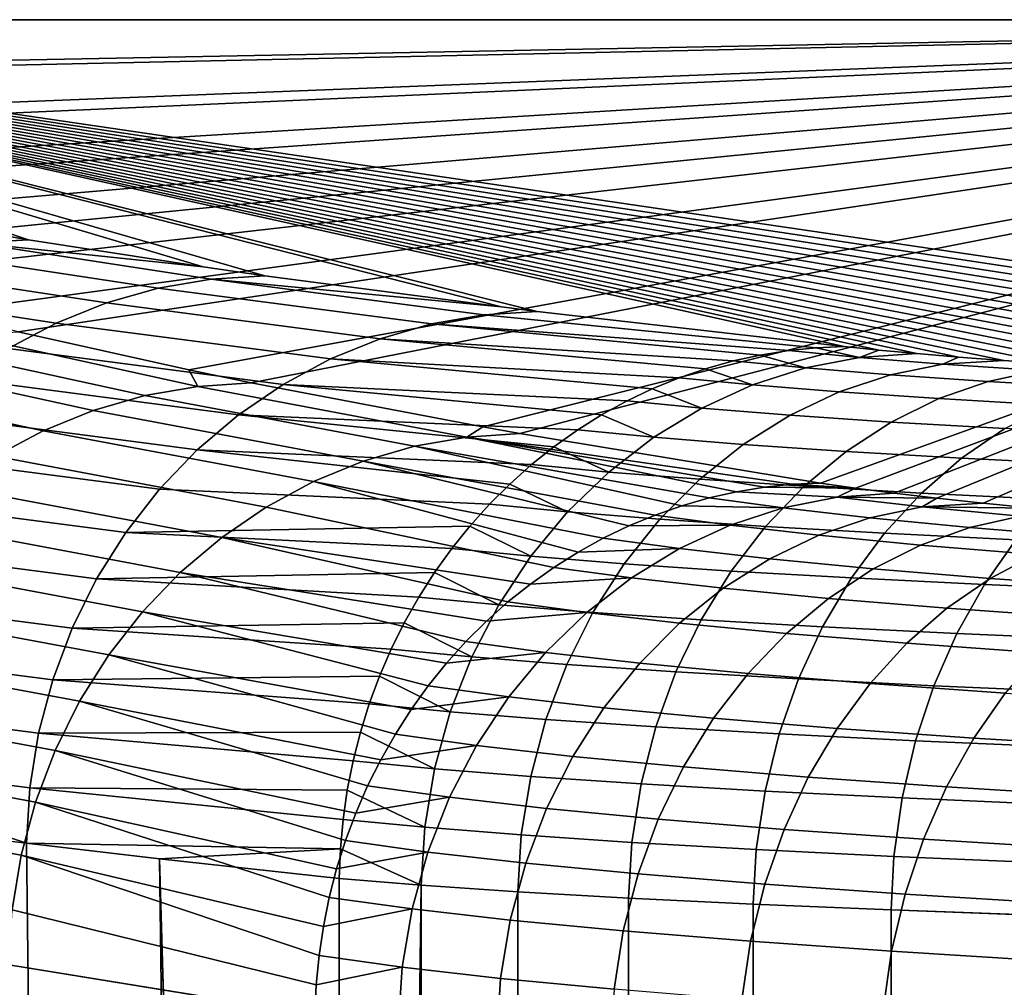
# Model space of a CAD drawing. Header units: metres. Extents: x -109 to 109, y -100 to 58.
# Tile 17 of 256: x -96.76 to -95.09, y -1.15 to 0.48. Entities that reach past the tile are written whole.
import ezdxf

# ---------------------------------------------------------------- set-up
doc = ezdxf.new("R2010")
doc.units = ezdxf.units.M
doc.layers.add('solid_21_062_100_XXX', color=7, linetype='CONTINUOUS')

msp = doc.modelspace()

# ---------------------------------------------------------------- linework, layer by layer
at = {"layer": 'solid_21_062_100_XXX'}
for points in [[(-93.232735, 0.482733, 0.004598), (-97.821114, 0.394209, -1.719847), (-97.849976, 0.482733, 0.004598)], [(-93.466652, -0.161208, 17.895498), (-93.317703, -0.164783, 17.994816), (-93.232735, 0.482733, 0.004598), (-97.849976, 0.482733, 0.004598)], [(-93.611877, -0.157446, 17.790958), (-93.466652, -0.161208, 17.895498), (-97.849976, 0.482733, 0.004598)], [(-93.753265, -0.153498, 17.681278), (-93.611877, -0.157446, 17.790958), (-97.849976, 0.482733, 0.004598)], [(-93.890709, -0.149368, 17.566532), (-93.753265, -0.153498, 17.681278), (-97.849976, 0.482733, 0.004598)], [(-94.02404, -0.145061, 17.446863), (-93.890709, -0.149368, 17.566532), (-97.849976, 0.482733, 0.004598)], [(-94.153214, -0.140578, 17.322308), (-94.02404, -0.145061, 17.446863), (-97.849976, 0.482733, 0.004598)], [(-94.277901, -0.135928, 17.193129), (-94.153214, -0.140578, 17.322308), (-97.849976, 0.482733, 0.004598)], [(-94.398033, -0.131115, 17.059393), (-94.277901, -0.135928, 17.193129), (-97.849976, 0.482733, 0.004598)], [(-94.513222, -0.12615, 16.921457), (-94.398033, -0.131115, 17.059393), (-97.849976, 0.482733, 0.004598)], [(-94.623383, -0.121039, 16.779465), (-94.513222, -0.12615, 16.921457), (-97.849976, 0.482733, 0.004598)], [(-94.728271, -0.115794, 16.633739), (-94.623383, -0.121039, 16.779465), (-97.849976, 0.482733, 0.004598)], [(-94.827744, -0.110425, 16.484554), (-94.728271, -0.115794, 16.633739), (-97.849976, 0.482733, 0.004598)], [(-94.921669, -0.104938, 16.332104), (-94.827744, -0.110425, 16.484554), (-97.849976, 0.482733, 0.004598)], [(-95.00985, -0.099348, 16.176811), (-94.921669, -0.104938, 16.332104), (-97.849976, 0.482733, 0.004598)], [(-95.092232, -0.09366, 16.01878), (-95.00985, -0.099348, 16.176811), (-97.849976, 0.482733, 0.004598)], [(-95.168663, -0.087893, 15.858536), (-95.092232, -0.09366, 16.01878), (-97.849976, 0.482733, 0.004598)], [(-95.239136, -0.082049, 15.69619), (-95.168663, -0.087893, 15.858536), (-97.849976, 0.482733, 0.004598)], [(-95.303566, -0.076152, 15.532347), (-95.239136, -0.082049, 15.69619), (-97.849976, 0.482733, 0.004598)], [(-95.361977, -0.070198, 15.366905), (-95.303566, -0.076152, 15.532347), (-97.849976, 0.482733, 0.004598)], [(-95.881447, -0.010556, 13.709867), (-95.361977, -0.070198, 15.366905), (-97.849976, 0.482733, 0.004598)], [(-95.941582, -0.003132, 13.503592), (-95.881447, -0.010556, 13.709867), (-97.849976, 0.482733, 0.004598)], [(-96.341743, 0.049782, 12.033471), (-95.941582, -0.003132, 13.503592), (-97.849976, 0.482733, 0.004598)], [(-96.446289, 0.064794, 11.616373), (-96.341743, 0.049782, 12.033471), (-97.849976, 0.482733, 0.004598)], [(-96.741653, 0.110675, 10.341652), (-96.446289, 0.064794, 11.616373), (-97.849976, 0.482733, 0.004598)], [(-96.874763, 0.133428, 9.709493), (-96.741653, 0.110675, 10.341652), (-97.849976, 0.482733, 0.004598)], [(-93.232735, 0.482733, 0.004598), (-97.813225, 0.383193, -1.934441), (-97.821114, 0.394209, -1.719847)], [(-93.232735, 0.482733, 0.004598), (-97.730827, 0.3057, -3.444025), (-97.813225, 0.383193, -1.934441)], [(-93.232735, 0.482733, 0.004598), (-97.698853, 0.283722, -3.872161), (-97.730827, 0.3057, -3.444025)], [(-93.232735, 0.482733, 0.004598), (-97.579216, 0.217406, -5.164008), (-97.698853, 0.283722, -3.872161)], [(-93.232735, 0.482733, 0.004598), (-97.506981, 0.184543, -5.804178), (-97.579216, 0.217406, -5.164008)], [(-93.232735, 0.482733, 0.004598), (-97.366493, 0.129449, -6.877415), (-97.506981, 0.184543, -5.804178)], [(-93.232735, 0.482733, 0.004598), (-97.238007, 0.08586, -7.726538), (-97.366493, 0.129449, -6.877415)], [(-93.232735, 0.482733, 0.004598), (-97.092934, 0.041943, -8.582052), (-97.238007, 0.08586, -7.726538)], [(-93.232735, 0.482733, 0.004598), (-96.892326, -0.012191, -9.636586), (-97.092934, 0.041943, -8.582052)], [(-93.232735, 0.482733, 0.004598), (-96.758835, -0.045021, -10.276108), (-96.892326, -0.012191, -9.636586)], [(-93.232735, 0.482733, 0.004598), (-96.470474, -0.109459, -11.531365), (-96.758835, -0.045021, -10.276108)], [(-93.232735, 0.482733, 0.004598), (-96.364624, -0.131322, -11.957268), (-96.470474, -0.109459, -11.531365)], [(-93.232735, 0.482733, 0.004598), (-95.973381, -0.205737, -13.406888), (-96.364624, -0.131322, -11.957268)], [(-93.232735, 0.482733, 0.004598), (-95.910812, -0.216849, -13.623345), (-95.973381, -0.205737, -13.406888)], [(-93.232735, 0.482733, 0.004598), (-95.402359, -0.300813, -15.25898), (-95.910812, -0.216849, -13.623345)], [(-93.232735, 0.482733, 0.004598), (-95.343025, -0.309502, -15.428237), (-95.402359, -0.300813, -15.25898)], [(-93.232735, 0.482733, 0.004598), (-95.277397, -0.318106, -15.595841), (-95.343025, -0.309502, -15.428237)], [(-93.232735, 0.482733, 0.004598), (-95.205444, -0.32663, -15.761902), (-95.277397, -0.318106, -15.595841)], [(-93.232735, 0.482733, 0.004598), (-95.127251, -0.335043, -15.925773), (-95.205444, -0.32663, -15.761902)], [(-93.232735, 0.482733, 0.004598), (-95.042847, -0.343336, -16.087339), (-95.127251, -0.335043, -15.925773)], [(-96.833138, 0.10508, 10.36134), (-96.741653, 0.110675, 10.341652), (-96.874763, 0.133428, 9.709493), (-97.172859, 0.166555, 8.653134)], [(-96.92363, 0.089788, 10.380474), (-96.522064, 0.028697, 12.078643), (-96.432411, 0.044082, 12.0563), (-96.833138, 0.10508, 10.36134)], [(-96.833138, 0.10508, 10.36134), (-96.446289, 0.064794, 11.616373), (-96.741653, 0.110675, 10.341652)], [(-96.432411, 0.044082, 12.0563), (-96.341743, 0.049782, 12.033471), (-96.446289, 0.064794, 11.616373), (-96.833138, 0.10508, 10.36134)], [(-97.012146, 0.064963, 10.398836), (-96.609772, 0.003798, 12.100145), (-96.522064, 0.028697, 12.078643), (-96.92363, 0.089788, 10.380474)], [(-97.097725, 0.030876, 10.416225), (-96.694572, -0.030346, 12.120573), (-96.609772, 0.003798, 12.100145), (-97.012146, 0.064963, 10.398836)], [(-96.522064, 0.028697, 12.078643), (-96.059875, -0.03184, 13.761427), (-95.971161, -0.016364, 13.735909), (-96.432411, 0.044082, 12.0563)], [(-96.432411, 0.044082, 12.0563), (-95.941582, -0.003132, 13.503592), (-96.341743, 0.049782, 12.033471)], [(-95.971161, -0.016364, 13.735909), (-95.881447, -0.010556, 13.709867), (-95.941582, -0.003132, 13.503592), (-96.432411, 0.044082, 12.0563)], [(-97.179443, -0.012104, 10.432455), (-96.775551, -0.073365, 12.139706), (-96.694572, -0.030346, 12.120573), (-97.097725, 0.030876, 10.416225)], [(-96.609772, 0.003798, 12.100145), (-96.146652, -0.056813, 13.786036), (-96.059875, -0.03184, 13.761427), (-96.522064, 0.028697, 12.078643)], [(-96.694572, -0.030346, 12.120573), (-96.230568, -0.091013, 13.809471), (-96.146652, -0.056813, 13.786036), (-96.609772, 0.003798, 12.100145)], [(-96.059875, -0.03184, 13.761427), (-95.455719, -0.076757, 15.397911), (-95.409508, -0.072161, 15.382674), (-95.971161, -0.016364, 13.735909)], [(-95.409508, -0.072161, 15.382674), (-95.361977, -0.070198, 15.366905), (-95.881447, -0.010556, 13.709867), (-95.971161, -0.016364, 13.735909)], [(-96.775551, -0.073365, 12.139706), (-96.310707, -0.134071, 13.831477), (-96.230568, -0.091013, 13.809471), (-96.694572, -0.030346, 12.120573)], [(-96.146652, -0.056813, 13.786036), (-95.549576, -0.09442, 15.428555), (-95.503975, -0.084422, 15.413717), (-96.059875, -0.03184, 13.761427)], [(-96.059875, -0.03184, 13.761427), (-95.503975, -0.084422, 15.413717), (-95.455719, -0.076757, 15.397911)], [(-96.850174, -0.050885, -10.295502), (-96.758835, -0.045021, -10.276108), (-96.470474, -0.109459, -11.531365), (-96.455132, -0.137335, -11.979764)], [(-96.544624, -0.152979, -12.001636), (-96.632187, -0.178081, -12.02253), (-97.0289, -0.091396, -10.331988), (-96.940521, -0.0664, -10.3142)], [(-96.455132, -0.137335, -11.979764), (-96.544624, -0.152979, -12.001636), (-96.940521, -0.0664, -10.3142), (-96.850174, -0.050885, -10.295502)], [(-96.230568, -0.091013, 13.809471), (-95.641098, -0.122952, 15.458031), (-95.596687, -0.107654, 15.443779), (-96.146652, -0.056813, 13.786036)], [(-96.146652, -0.056813, 13.786036), (-95.596687, -0.107654, 15.443779), (-95.549576, -0.09442, 15.428555)], [(-96.85183, -0.124793, 12.157335), (-96.386208, -0.18552, 13.851816), (-96.310707, -0.134071, 13.831477), (-96.775551, -0.073365, 12.139706)], [(-95.503975, -0.084422, 15.413717), (-95.427605, -0.106252, 15.757056), (-95.336075, -0.08836, 15.720167), (-95.455719, -0.076757, 15.397911)], [(-95.336075, -0.08836, 15.720167), (-95.409508, -0.072161, 15.382674), (-95.455719, -0.076757, 15.397911)], [(-95.409508, -0.072161, 15.382674), (-95.336075, -0.08836, 15.720167), (-95.303566, -0.076152, 15.532347), (-95.361977, -0.070198, 15.366905)], [(-95.336075, -0.08836, 15.720167), (-95.239136, -0.082049, 15.69619), (-95.303566, -0.076152, 15.532347)], [(-95.336075, -0.08836, 15.720167), (-95.194977, -0.099649, 16.033817), (-95.168663, -0.087893, 15.858536), (-95.239136, -0.082049, 15.69619)], [(-96.632187, -0.178081, -12.02253), (-96.716858, -0.212369, -12.042221), (-97.114372, -0.125604, -10.348674), (-97.0289, -0.091396, -10.331988)], [(-96.310707, -0.134071, 13.831477), (-95.729156, -0.162, 15.485972), (-95.686493, -0.14157, 15.472487), (-96.230568, -0.091013, 13.809471)], [(-96.230568, -0.091013, 13.809471), (-95.686493, -0.14157, 15.472487), (-95.641098, -0.122952, 15.458031)], [(-95.596687, -0.107654, 15.443779), (-95.516869, -0.135007, 15.792622), (-95.427605, -0.106252, 15.757056), (-95.549576, -0.09442, 15.428555)], [(-95.427605, -0.106252, 15.757056), (-95.503975, -0.084422, 15.413717), (-95.549576, -0.09442, 15.428555)], [(-95.194977, -0.099649, 16.033817), (-95.336075, -0.08836, 15.720167), (-95.427605, -0.106252, 15.757056), (-95.283775, -0.11776, 16.076786)], [(-95.033058, -0.110569, 16.337214), (-95.194977, -0.099649, 16.033817), (-95.283775, -0.11776, 16.076786), (-95.118721, -0.128891, 16.386061)], [(-95.194977, -0.099649, 16.033817), (-95.092232, -0.09366, 16.01878), (-95.168663, -0.087893, 15.858536)], [(-95.194977, -0.099649, 16.033817), (-95.033058, -0.110569, 16.337214), (-95.00985, -0.099348, 16.176811), (-95.092232, -0.09366, 16.01878)], [(-96.455132, -0.137335, -11.979764), (-96.470474, -0.109459, -11.531365), (-96.364624, -0.131322, -11.957268)], [(-95.516869, -0.135007, 15.792622), (-95.596687, -0.107654, 15.443779), (-95.641098, -0.122952, 15.458031)], [(-95.283775, -0.11776, 16.076786), (-95.427605, -0.106252, 15.757056), (-95.516869, -0.135007, 15.792622), (-95.370369, -0.146728, 16.118279)], [(-94.851074, -0.121068, 16.628906), (-95.033058, -0.110569, 16.337214), (-95.118721, -0.128891, 16.386061), (-94.933205, -0.139594, 16.683409)], [(-96.716858, -0.212369, -12.042221), (-96.797737, -0.255473, -12.060497), (-97.195992, -0.168654, -10.364077), (-97.114372, -0.125604, -10.348674)], [(-96.922585, -0.184073, 12.173272), (-96.456238, -0.244804, 13.87027), (-96.386208, -0.18552, 13.851816), (-96.85183, -0.124793, 12.157335)], [(-96.455132, -0.137335, -11.979764), (-96.364624, -0.131322, -11.957268), (-95.973381, -0.205737, -13.406888), (-96.000343, -0.223014, -13.649014)], [(-95.686493, -0.14157, 15.472487), (-95.602753, -0.174268, 15.826422), (-95.516869, -0.135007, 15.792622), (-95.641098, -0.122952, 15.458031)], [(-95.118721, -0.128891, 16.386061), (-95.283775, -0.11776, 16.076786), (-95.370369, -0.146728, 16.118279), (-95.202255, -0.158066, 16.43329)], [(-94.933205, -0.139594, 16.683409), (-95.118721, -0.128891, 16.386061), (-95.202255, -0.158066, 16.43329), (-95.013298, -0.168967, 16.736153)], [(-96.000343, -0.223014, -13.649014), (-96.088882, -0.238787, -13.674023), (-96.544624, -0.152979, -12.001636), (-96.455132, -0.137335, -11.979764)], [(-96.386208, -0.18552, 13.851816), (-95.81266, -0.211077, 15.512033), (-95.77227, -0.185749, 15.499487), (-96.310707, -0.134071, 13.831477)], [(-96.310707, -0.134071, 13.831477), (-95.77227, -0.185749, 15.499487), (-95.729156, -0.162, 15.485972)], [(-95.602753, -0.174268, 15.826422), (-95.686493, -0.14157, 15.472487), (-95.729156, -0.162, 15.485972)], [(-95.370369, -0.146728, 16.118279), (-95.516869, -0.135007, 15.792622), (-95.602753, -0.174268, 15.826422), (-95.453682, -0.186195, 16.157784)], [(-95.202255, -0.158066, 16.43329), (-95.370369, -0.146728, 16.118279), (-95.453682, -0.186195, 16.157784), (-95.282623, -0.197731, 16.478313)], [(-96.088882, -0.238787, -13.674023), (-96.175507, -0.263992, -13.697988), (-96.632187, -0.178081, -12.02253), (-96.544624, -0.152979, -12.001636)], [(-95.77227, -0.185749, 15.499487), (-95.684181, -0.223548, 15.858038), (-95.602753, -0.174268, 15.826422), (-95.729156, -0.162, 15.485972)], [(-95.013298, -0.168967, 16.736153), (-95.202255, -0.158066, 16.43329), (-95.282623, -0.197731, 16.478313), (-95.090355, -0.208823, 16.78648)], [(-96.175507, -0.263992, -13.697988), (-96.259285, -0.298359, -13.720653), (-96.716858, -0.212369, -12.042221), (-96.632187, -0.178081, -12.02253)], [(-95.453682, -0.186195, 16.157784), (-95.602753, -0.174268, 15.826422), (-95.684181, -0.223548, 15.858038), (-95.532684, -0.235669, 16.194809)], [(-96.987053, -0.250562, 12.187342), (-96.520065, -0.311282, 13.886636), (-96.456238, -0.244804, 13.87027), (-96.922585, -0.184073, 12.173272)], [(-96.456238, -0.244804, 13.87027), (-95.890556, -0.269576, 15.535891), (-95.852974, -0.239644, 15.524442), (-96.386208, -0.18552, 13.851816)], [(-96.386208, -0.18552, 13.851816), (-95.852974, -0.239644, 15.524442), (-95.81266, -0.211077, 15.512033)], [(-95.684181, -0.223548, 15.858038), (-95.77227, -0.185749, 15.499487), (-95.81266, -0.211077, 15.512033)], [(-95.282623, -0.197731, 16.478313), (-95.453682, -0.186195, 16.157784), (-95.532684, -0.235669, 16.194809), (-95.358826, -0.247394, 16.520569)], [(-95.090355, -0.208823, 16.78648), (-95.282623, -0.197731, 16.478313), (-95.358826, -0.247394, 16.520569), (-95.163422, -0.258667, 16.833767)], [(-96.259285, -0.298359, -13.720653), (-96.33931, -0.341518, -13.741773), (-96.797737, -0.255473, -12.060497), (-96.716858, -0.212369, -12.042221)], [(-96.000343, -0.223014, -13.649014), (-95.973381, -0.205737, -13.406888), (-95.910812, -0.216849, -13.623345)], [(-95.852974, -0.239644, 15.524442), (-95.760155, -0.282235, 15.887078), (-95.684181, -0.223548, 15.858038), (-95.81266, -0.211077, 15.512033)], [(-94.8778, -0.219422, 17.080965), (-95.090355, -0.208823, 16.78648), (-95.163422, -0.258667, 16.833767), (-94.947395, -0.269439, 17.13306)], [(-95.590614, -0.326081, -15.319873), (-96.088882, -0.238787, -13.674023), (-96.000343, -0.223014, -13.649014), (-95.54406, -0.315656, -15.305029)], [(-96.000343, -0.223014, -13.649014), (-95.910812, -0.216849, -13.623345), (-95.402359, -0.300813, -15.25898), (-95.449783, -0.303002, -15.274534)], [(-95.49707, -0.307955, -15.289901), (-95.54406, -0.315656, -15.305029), (-96.000343, -0.223014, -13.649014)], [(-95.449783, -0.303002, -15.274534), (-95.49707, -0.307955, -15.289901), (-96.000343, -0.223014, -13.649014)], [(-95.532684, -0.235669, 16.194809), (-95.684181, -0.223548, 15.858038), (-95.760155, -0.282235, 15.887078), (-95.606384, -0.294538, 16.228893)], [(-96.520065, -0.311282, 13.886636), (-95.961899, -0.336769, 15.557247), (-95.927582, -0.302587, 15.547042), (-96.456238, -0.244804, 13.87027)], [(-96.456238, -0.244804, 13.87027), (-95.927582, -0.302587, 15.547042), (-95.890556, -0.269576, 15.535891)], [(-95.681847, -0.354969, -15.348527), (-96.175507, -0.263992, -13.697988), (-96.088882, -0.238787, -13.674023), (-95.636597, -0.339199, -15.334387)], [(-95.590614, -0.326081, -15.319873), (-95.636597, -0.339199, -15.334387), (-96.088882, -0.238787, -13.674023)], [(-95.760155, -0.282235, 15.887078), (-95.852974, -0.239644, 15.524442), (-95.890556, -0.269576, 15.535891)], [(-95.358826, -0.247394, 16.520569), (-95.532684, -0.235669, 16.194809), (-95.606384, -0.294538, 16.228893), (-95.429924, -0.306438, 16.559536)], [(-95.163422, -0.258667, 16.833767), (-95.358826, -0.247394, 16.520569), (-95.429924, -0.306438, 16.559536), (-95.23159, -0.31788, 16.877428)], [(-97.044525, -0.323541, 12.199392), (-96.576981, -0.384236, 13.90074), (-96.520065, -0.311282, 13.886636), (-96.987053, -0.250562, 12.187342)], [(-96.33931, -0.341518, -13.741773), (-96.414726, -0.393004, -13.761122), (-96.87394, -0.30693, -12.077163), (-96.797737, -0.255473, -12.060497)], [(-95.769638, -0.394262, -15.375509), (-96.259285, -0.298359, -13.720653), (-96.175507, -0.263992, -13.697988), (-95.726242, -0.373342, -15.362248)], [(-95.681847, -0.354969, -15.348527), (-95.726242, -0.373342, -15.362248), (-96.175507, -0.263992, -13.697988)], [(-94.947395, -0.269439, 17.13306), (-95.163422, -0.258667, 16.833767), (-95.23159, -0.31788, 16.877428), (-95.012329, -0.328814, 17.181208)], [(-95.927582, -0.302587, 15.547042), (-95.829727, -0.3496, 15.913179), (-95.760155, -0.282235, 15.887078), (-95.890556, -0.269576, 15.535891)], [(-95.606384, -0.294538, 16.228893), (-95.760155, -0.282235, 15.887078), (-95.829727, -0.3496, 15.913179), (-95.673874, -0.362069, 16.259615)], [(-95.852898, -0.443478, -15.400487), (-96.33931, -0.341518, -13.741773), (-96.259285, -0.298359, -13.720653), (-95.811897, -0.417665, -15.388268)], [(-95.769638, -0.394262, -15.375509), (-95.811897, -0.417665, -15.388268), (-96.259285, -0.298359, -13.720653)], [(-95.429924, -0.306438, 16.559536), (-95.606384, -0.294538, 16.228893), (-95.673874, -0.362069, 16.259615), (-95.495033, -0.37413, 16.594728)], [(-96.414726, -0.393004, -13.761122), (-96.484726, -0.452264, -13.778492), (-96.944656, -0.366183, -12.092037), (-96.87394, -0.30693, -12.077163)], [(-96.576981, -0.384236, 13.90074), (-95.995186, -0.373797, 15.567009), (-95.961899, -0.336769, 15.557247), (-96.520065, -0.311282, 13.886636)], [(-95.829727, -0.3496, 15.913179), (-95.927582, -0.302587, 15.547042), (-95.961899, -0.336769, 15.557247)], [(-95.46553, -0.343065, -15.655557), (-95.590614, -0.326081, -15.319873), (-95.54406, -0.315656, -15.305029), (-95.374214, -0.324722, -15.619177)], [(-95.54406, -0.315656, -15.305029), (-95.49707, -0.307955, -15.289901), (-95.343025, -0.309502, -15.428237), (-95.374214, -0.324722, -15.619177)], [(-95.449783, -0.303002, -15.274534), (-95.343025, -0.309502, -15.428237), (-95.49707, -0.307955, -15.289901)], [(-95.23159, -0.31788, 16.877428), (-95.429924, -0.306438, 16.559536), (-95.495033, -0.37413, 16.594728), (-95.294014, -0.385727, 16.916918)], [(-95.449783, -0.303002, -15.274534), (-95.402359, -0.300813, -15.25898), (-95.343025, -0.309502, -15.428237)], [(-95.374214, -0.324722, -15.619177), (-95.343025, -0.309502, -15.428237), (-95.277397, -0.318106, -15.595841)], [(-97.094383, -0.402219, 12.209294), (-96.626373, -0.462875, 13.912428), (-96.576981, -0.384236, 13.90074), (-97.044525, -0.323541, 12.199392)], [(-95.46553, -0.343065, -15.655557), (-95.636597, -0.339199, -15.334387), (-95.590614, -0.326081, -15.319873)], [(-95.374214, -0.324722, -15.619177), (-95.230087, -0.341186, -15.939888), (-95.318619, -0.359847, -15.98246), (-95.46553, -0.343065, -15.655557)], [(-95.374214, -0.324722, -15.619177), (-95.277397, -0.318106, -15.595841), (-95.205444, -0.32663, -15.761902)], [(-95.374214, -0.324722, -15.619177), (-95.205444, -0.32663, -15.761902), (-95.230087, -0.341186, -15.939888)], [(-95.012329, -0.328814, 17.181208), (-95.23159, -0.31788, 16.877428), (-95.294014, -0.385727, 16.916918), (-95.071785, -0.396808, 17.224806)], [(-95.230087, -0.341186, -15.939888), (-95.205444, -0.32663, -15.761902), (-95.127251, -0.335043, -15.925773)], [(-95.852898, -0.443478, -15.400487), (-95.892509, -0.471622, -15.412127), (-96.414726, -0.393004, -13.761122), (-96.33931, -0.341518, -13.741773)], [(-95.995186, -0.373797, 15.567009), (-95.892029, -0.424806, 15.93602), (-95.829727, -0.3496, 15.913179), (-95.961899, -0.336769, 15.557247)], [(-95.673874, -0.362069, 16.259615), (-95.829727, -0.3496, 15.913179), (-95.892029, -0.424806, 15.93602), (-95.734322, -0.437424, 16.286594)], [(-95.554596, -0.372187, -15.690462), (-95.681847, -0.354969, -15.348527), (-95.636597, -0.339199, -15.334387), (-95.46553, -0.343065, -15.655557)], [(-95.46553, -0.343065, -15.655557), (-95.318619, -0.359847, -15.98246), (-95.404968, -0.389278, -16.023405), (-95.554596, -0.372187, -15.690462)], [(-95.230087, -0.341186, -15.939888), (-95.064194, -0.3571, -16.249897), (-95.149521, -0.376068, -16.298456), (-95.318619, -0.359847, -15.98246)], [(-95.230087, -0.341186, -15.939888), (-95.127251, -0.335043, -15.925773), (-95.042847, -0.343336, -16.087339)], [(-95.230087, -0.341186, -15.939888), (-95.042847, -0.343336, -16.087339), (-95.064194, -0.3571, -16.249897)], [(-96.484726, -0.452264, -13.778492), (-96.548553, -0.51866, -13.793694), (-97.009117, -0.432595, -12.104959), (-96.944656, -0.366183, -12.092037)], [(-95.495033, -0.37413, 16.594728), (-95.673874, -0.362069, 16.259615), (-95.734322, -0.437424, 16.286594), (-95.553337, -0.449629, 16.62571)], [(-95.554596, -0.372187, -15.690462), (-95.726242, -0.373342, -15.362248), (-95.681847, -0.354969, -15.348527)], [(-95.318619, -0.359847, -15.98246), (-95.149521, -0.376068, -16.298456), (-95.23275, -0.405799, -16.34524), (-95.404968, -0.389278, -16.023405)], [(-95.064194, -0.3571, -16.249897), (-94.877335, -0.372384, -16.547636), (-94.959053, -0.391647, -16.601946), (-95.149521, -0.376068, -16.298456)], [(-96.576981, -0.384236, 13.90074), (-96.02578, -0.411823, 15.575837), (-95.995186, -0.373797, 15.567009)], [(-95.892029, -0.424806, 15.93602), (-95.995186, -0.373797, 15.567009), (-96.02578, -0.411823, 15.575837)], [(-95.640305, -0.411727, -15.723463), (-95.769638, -0.394262, -15.375509), (-95.726242, -0.373342, -15.362248), (-95.554596, -0.372187, -15.690462)], [(-95.554596, -0.372187, -15.690462), (-95.404968, -0.389278, -16.023405), (-95.488068, -0.429117, -16.062218), (-95.640305, -0.411727, -15.723463)], [(-95.294014, -0.385727, 16.916918), (-95.495033, -0.37413, 16.594728), (-95.553337, -0.449629, 16.62571), (-95.349922, -0.461364, 16.951748)], [(-95.149521, -0.376068, -16.298456), (-94.959053, -0.391647, -16.601946), (-95.038757, -0.421667, -16.654339), (-95.23275, -0.405799, -16.34524)], [(-96.626373, -0.462875, 13.912428), (-96.054939, -0.452393, 15.584095), (-96.02578, -0.411823, 15.575837), (-96.576981, -0.384236, 13.90074)], [(-95.930611, -0.502009, -15.423154), (-95.967079, -0.534547, -15.433532), (-96.484726, -0.452264, -13.778492), (-96.414726, -0.393004, -13.761122)], [(-95.892509, -0.471622, -15.412127), (-95.930611, -0.502009, -15.423154), (-96.414726, -0.393004, -13.761122)], [(-95.640305, -0.411727, -15.723463), (-95.811897, -0.417665, -15.388268), (-95.769638, -0.394262, -15.375509)], [(-95.404968, -0.389278, -16.023405), (-95.23275, -0.405799, -16.34524), (-95.312836, -0.445927, -16.389671), (-95.488068, -0.429117, -16.062218)], [(-95.071785, -0.396808, 17.224806), (-95.294014, -0.385727, 16.916918), (-95.349922, -0.461364, 16.951748), (-95.125038, -0.472579, 17.263313)], [(-94.8293, -0.407326, 17.517021), (-95.071785, -0.396808, 17.224806), (-95.125038, -0.472579, 17.263313), (-94.879654, -0.483222, 17.559021)], [(-97.136093, -0.485743, 12.21694), (-96.667709, -0.546349, 13.921574), (-96.626373, -0.462875, 13.912428), (-97.094383, -0.402219, 12.209294)], [(-96.054939, -0.452393, 15.584095), (-95.946297, -0.506919, 15.955315), (-95.892029, -0.424806, 15.93602), (-96.02578, -0.411823, 15.575837)], [(-95.721603, -0.461199, -15.754151), (-95.852898, -0.443478, -15.400487), (-95.811897, -0.417665, -15.388268), (-95.640305, -0.411727, -15.723463)], [(-95.640305, -0.411727, -15.723463), (-95.488068, -0.429117, -16.062218), (-95.566887, -0.478872, -16.098419), (-95.721603, -0.461199, -15.754151)], [(-95.23275, -0.405799, -16.34524), (-95.038757, -0.421667, -16.654339), (-95.115463, -0.462071, -16.70417), (-95.312836, -0.445927, -16.389671)], [(-96.548553, -0.51866, -13.793694), (-96.605522, -0.591478, -13.806567), (-97.066635, -0.505449, -12.11579), (-97.009117, -0.432595, -12.104959)], [(-95.734322, -0.437424, 16.286594), (-95.892029, -0.424806, 15.93602), (-95.946297, -0.506919, 15.955315), (-95.786964, -0.519667, 16.309492)], [(-95.488068, -0.429117, -16.062218), (-95.312836, -0.445927, -16.389671), (-95.388809, -0.495955, -16.431202), (-95.566887, -0.478872, -16.098419)], [(-95.038757, -0.421667, -16.654339), (-94.823967, -0.436809, -16.94932), (-94.896919, -0.477478, -17.004303), (-95.115463, -0.462071, -16.70417)], [(-95.721603, -0.461199, -15.754151), (-95.892509, -0.471622, -15.412127), (-95.852898, -0.443478, -15.400487)], [(-95.553337, -0.449629, 16.62571), (-95.734322, -0.437424, 16.286594), (-95.786964, -0.519667, 16.309492), (-95.604118, -0.531998, 16.652094)], [(-95.312836, -0.445927, -16.389671), (-95.115463, -0.462071, -16.70417), (-95.188217, -0.512362, -16.75082), (-95.388809, -0.495955, -16.431202)], [(-96.667709, -0.546349, 13.921574), (-96.106102, -0.537399, 15.598087), (-96.081429, -0.493804, 15.591431), (-96.626373, -0.462875, 13.912428)], [(-96.626373, -0.462875, 13.912428), (-96.081429, -0.493804, 15.591431), (-96.054939, -0.452393, 15.584095)], [(-96.034698, -0.605665, -15.452216), (-96.548553, -0.51866, -13.793694), (-96.484726, -0.452264, -13.778492), (-96.001816, -0.569134, -15.443229)], [(-95.967079, -0.534547, -15.433532), (-96.001816, -0.569134, -15.443229), (-96.484726, -0.452264, -13.778492)], [(-95.946297, -0.506919, 15.955315), (-96.054939, -0.452393, 15.584095), (-96.081429, -0.493804, 15.591431)], [(-95.797485, -0.519991, -15.782147), (-95.930611, -0.502009, -15.423154), (-95.892509, -0.471622, -15.412127), (-95.721603, -0.461199, -15.754151)], [(-95.721603, -0.461199, -15.754151), (-95.566887, -0.478872, -16.098419), (-95.640457, -0.537928, -16.131561), (-95.797485, -0.519991, -15.782147)], [(-95.349922, -0.461364, 16.951748), (-95.553337, -0.449629, 16.62571), (-95.604118, -0.531998, 16.652094), (-95.398613, -0.543854, 16.981485)], [(-95.125038, -0.472579, 17.263313), (-95.349922, -0.461364, 16.951748), (-95.398613, -0.543854, 16.981485), (-95.17141, -0.555183, 17.296255)], [(-95.115463, -0.462071, -16.70417), (-94.896919, -0.477478, -17.004303), (-94.96611, -0.52802, -17.055841), (-95.188217, -0.512362, -16.75082)], [(-95.566887, -0.478872, -16.098419), (-95.388809, -0.495955, -16.431202), (-95.459717, -0.555266, -16.46932), (-95.640457, -0.537928, -16.131561)], [(-94.879654, -0.483222, 17.559021), (-95.125038, -0.472579, 17.263313), (-95.17141, -0.555183, 17.296255), (-94.923508, -0.565936, 17.595003)], [(-97.169197, -0.573209, 12.222246), (-96.700539, -0.633757, 13.928079), (-96.667709, -0.546349, 13.921574), (-97.136093, -0.485743, 12.21694)], [(-95.946297, -0.506919, 15.955315), (-96.081429, -0.493804, 15.591431), (-96.106102, -0.537399, 15.598087), (-95.991844, -0.59492, 15.970823)], [(-95.388809, -0.495955, -16.431202), (-95.188217, -0.512362, -16.75082), (-95.256126, -0.571919, -16.793716), (-95.459717, -0.555266, -16.46932)], [(-96.605522, -0.591478, -13.806567), (-96.655014, -0.669935, -13.816972), (-97.116577, -0.583961, -12.124413), (-97.066635, -0.505449, -12.11579)], [(-95.786964, -0.519667, 16.309492), (-95.946297, -0.506919, 15.955315), (-95.991844, -0.59492, 15.970823), (-95.831154, -0.607777, 16.328026)], [(-95.797485, -0.519991, -15.782147), (-95.967079, -0.534547, -15.433532), (-95.930611, -0.502009, -15.423154)], [(-95.188217, -0.512362, -16.75082), (-94.96611, -0.52802, -17.055841), (-95.030701, -0.587811, -17.1033), (-95.256126, -0.571919, -16.793716)], [(-96.094521, -0.684099, -15.467952), (-96.605522, -0.591478, -13.806567), (-96.548553, -0.51866, -13.793694), (-96.065628, -0.644026, -15.460465)], [(-96.034698, -0.605665, -15.452216), (-96.065628, -0.644026, -15.460465), (-96.548553, -0.51866, -13.793694)], [(-95.86702, -0.587377, -15.807107), (-96.001816, -0.569134, -15.443229), (-95.967079, -0.534547, -15.433532), (-95.797485, -0.519991, -15.782147)], [(-95.797485, -0.519991, -15.782147), (-95.640457, -0.537928, -16.131561), (-95.70787, -0.605556, -16.161236), (-95.86702, -0.587377, -15.807107)], [(-95.604118, -0.531998, 16.652094), (-95.786964, -0.519667, 16.309492), (-95.831154, -0.607777, 16.328026), (-95.646744, -0.620213, 16.673555)], [(-95.398613, -0.543854, 16.981485), (-95.604118, -0.531998, 16.652094), (-95.646744, -0.620213, 16.673555), (-95.439484, -0.63217, 17.00576)], [(-96.700539, -0.633757, 13.928079), (-96.148048, -0.627761, 15.608812), (-96.128136, -0.581695, 15.603833), (-96.667709, -0.546349, 13.921574)], [(-96.667709, -0.546349, 13.921574), (-96.128136, -0.581695, 15.603833), (-96.106102, -0.537399, 15.598087)], [(-95.991844, -0.59492, 15.970823), (-96.106102, -0.537399, 15.598087), (-96.128136, -0.581695, 15.603833)], [(-95.640457, -0.537928, -16.131561), (-95.459717, -0.555266, -16.46932), (-95.524696, -0.623129, -16.503553), (-95.70787, -0.605556, -16.161236)], [(-95.17141, -0.555183, 17.296255), (-95.398613, -0.543854, 16.981485), (-95.439484, -0.63217, 17.00576), (-95.210342, -0.643596, 17.323219)], [(-95.459717, -0.555266, -16.46932), (-95.256126, -0.571919, -16.793716), (-95.318352, -0.640006, -16.832329), (-95.524696, -0.623129, -16.503553)], [(-94.923508, -0.565936, 17.595003), (-95.17141, -0.555183, 17.296255), (-95.210342, -0.643596, 17.323219), (-94.96032, -0.654441, 17.624521)], [(-97.193336, -0.66367, 12.225155), (-96.724518, -0.724151, 13.931872), (-96.700539, -0.633757, 13.928079), (-97.169197, -0.573209, 12.222246)], [(-95.991844, -0.59492, 15.970823), (-96.128136, -0.581695, 15.603833), (-96.148048, -0.627761, 15.608812), (-96.028114, -0.687716, 15.982355)], [(-95.86702, -0.587377, -15.807107), (-96.034698, -0.605665, -15.452216), (-96.001816, -0.569134, -15.443229)], [(-95.256126, -0.571919, -16.793716), (-95.030701, -0.587811, -17.1033), (-95.089882, -0.656113, -17.146093), (-95.318352, -0.640006, -16.832329)], [(-96.655014, -0.669935, -13.816972), (-96.696503, -0.753187, -13.824796), (-97.158417, -0.667282, -12.130736), (-97.116577, -0.583961, -12.124413)], [(-96.145813, -0.768884, -15.480545), (-96.655014, -0.669935, -13.816972), (-96.605522, -0.591478, -13.806567), (-96.121063, -0.725408, -15.474599)], [(-96.094521, -0.684099, -15.467952), (-96.121063, -0.725408, -15.474599), (-96.605522, -0.591478, -13.806567)], [(-95.929344, -0.662526, -15.828721), (-96.065628, -0.644026, -15.460465), (-96.034698, -0.605665, -15.452216), (-95.86702, -0.587377, -15.807107)], [(-95.831154, -0.607777, 16.328026), (-95.991844, -0.59492, 15.970823), (-96.028114, -0.687716, 15.982355), (-95.866333, -0.700659, 16.341967)], [(-95.86702, -0.587377, -15.807107), (-95.70787, -0.605556, -16.161236), (-95.768295, -0.680922, -16.187077), (-95.929344, -0.662526, -15.828721)], [(-95.646744, -0.620213, 16.673555), (-95.831154, -0.607777, 16.328026), (-95.866333, -0.700659, 16.341967), (-95.680687, -0.713179, 16.689827)], [(-95.70787, -0.605556, -16.161236), (-95.524696, -0.623129, -16.503553), (-95.582932, -0.698705, -16.53348), (-95.768295, -0.680922, -16.187077)], [(-96.700539, -0.633757, 13.928079), (-96.165321, -0.674405, 15.612891), (-96.148048, -0.627761, 15.608812)], [(-96.028114, -0.687716, 15.982355), (-96.148048, -0.627761, 15.608812), (-96.165321, -0.674405, 15.612891)], [(-95.439484, -0.63217, 17.00576), (-95.646744, -0.620213, 16.673555), (-95.680687, -0.713179, 16.689827), (-95.472023, -0.725217, 17.024273)], [(-95.524696, -0.623129, -16.503553), (-95.318352, -0.640006, -16.832329), (-95.37413, -0.715784, -16.86618), (-95.582932, -0.698705, -16.53348)], [(-95.210342, -0.643596, 17.323219), (-95.439484, -0.63217, 17.00576), (-95.472023, -0.725217, 17.024273), (-95.241341, -0.73672, 17.343872)], [(-96.724518, -0.724151, 13.931872), (-96.180244, -0.722362, 15.616138), (-96.165321, -0.674405, 15.612891), (-96.700539, -0.633757, 13.928079)], [(-95.929344, -0.662526, -15.828721), (-96.094521, -0.684099, -15.467952), (-96.065628, -0.644026, -15.460465)], [(-95.318352, -0.640006, -16.832329), (-95.089882, -0.656113, -17.146093), (-95.142929, -0.732083, -17.183691), (-95.37413, -0.715784, -16.86618)], [(-94.96032, -0.654441, 17.624521), (-95.210342, -0.643596, 17.323219), (-95.241341, -0.73672, 17.343872), (-94.989632, -0.747638, 17.647207)], [(-97.208252, -0.756145, 12.225636), (-96.739372, -0.816556, 13.932914), (-96.724518, -0.724151, 13.931872), (-97.193336, -0.66367, 12.225155)], [(-95.983688, -0.74451, -15.846724), (-96.121063, -0.725408, -15.474599), (-96.094521, -0.684099, -15.467952), (-95.929344, -0.662526, -15.828721)], [(-95.929344, -0.662526, -15.828721), (-95.768295, -0.680922, -16.187077), (-95.820984, -0.763095, -16.208763), (-95.983688, -0.74451, -15.846724)], [(-95.089882, -0.656113, -17.146093), (-94.840317, -0.671374, -17.443386), (-94.890381, -0.747526, -17.484535), (-95.142929, -0.732083, -17.183691)], [(-96.696503, -0.753187, -13.824796), (-96.729538, -0.840337, -13.829956), (-97.191704, -0.754516, -12.13469), (-97.158417, -0.667282, -12.130736)], [(-96.18795, -0.858975, -15.48984), (-96.696503, -0.753187, -13.824796), (-96.655014, -0.669935, -13.816972), (-96.167931, -0.813051, -15.485583)], [(-96.145813, -0.768884, -15.480545), (-96.167931, -0.813051, -15.485583), (-96.655014, -0.669935, -13.816972)], [(-96.028114, -0.687716, 15.982355), (-96.165321, -0.674405, 15.612891), (-96.180244, -0.722362, 15.616138), (-96.054649, -0.784153, 15.989766)], [(-95.768295, -0.680922, -16.187077), (-95.582932, -0.698705, -16.53348), (-95.633713, -0.781061, -16.558729), (-95.820984, -0.763095, -16.208763)], [(-95.866333, -0.700659, 16.341967), (-96.028114, -0.687716, 15.982355), (-96.054649, -0.784153, 15.989766), (-95.892082, -0.79716, 16.351141)], [(-95.582932, -0.698705, -16.53348), (-95.37413, -0.715784, -16.86618), (-95.42276, -0.798316, -16.894854), (-95.633713, -0.781061, -16.558729)], [(-95.680687, -0.713179, 16.689827), (-95.866333, -0.700659, 16.341967), (-95.892082, -0.79716, 16.351141), (-95.705521, -0.809742, 16.700705)], [(-95.472023, -0.725217, 17.024273), (-95.680687, -0.713179, 16.689827), (-95.705521, -0.809742, 16.700705), (-95.495842, -0.821839, 17.036791)], [(-95.37413, -0.715784, -16.86618), (-95.142929, -0.732083, -17.183691), (-95.189186, -0.814782, -17.215631), (-95.42276, -0.798316, -16.894854)], [(-96.739372, -0.816556, 13.932914), (-96.202301, -0.820026, 15.619974), (-96.192535, -0.770781, 15.618492), (-96.724518, -0.724151, 13.931872)], [(-96.724518, -0.724151, 13.931872), (-96.192535, -0.770781, 15.618492), (-96.180244, -0.722362, 15.616138)], [(-96.054649, -0.784153, 15.989766), (-96.180244, -0.722362, 15.616138), (-96.192535, -0.770781, 15.618492)], [(-95.983688, -0.74451, -15.846724), (-96.145813, -0.768884, -15.480545), (-96.121063, -0.725408, -15.474599)], [(-95.241341, -0.73672, 17.343872), (-95.472023, -0.725217, 17.024273), (-95.495842, -0.821839, 17.036791), (-95.264023, -0.833398, 17.357958)], [(-95.142929, -0.732083, -17.183691), (-94.890381, -0.747526, -17.484535), (-94.934036, -0.830385, -17.519573), (-95.189186, -0.814782, -17.215631)], [(-96.029388, -0.832318, -15.860892), (-96.167931, -0.813051, -15.485583), (-96.145813, -0.768884, -15.480545), (-95.983688, -0.74451, -15.846724)], [(-95.983688, -0.74451, -15.846724), (-95.820984, -0.763095, -16.208763), (-95.865288, -0.851062, -16.22603), (-96.029388, -0.832318, -15.860892)], [(-94.989632, -0.747638, 17.647207), (-95.241341, -0.73672, 17.343872), (-95.264023, -0.833398, 17.357958), (-95.011078, -0.84437, 17.662779)], [(-96.729538, -0.840337, -13.829956), (-96.753769, -0.93045, -13.832396), (-97.216064, -0.844721, -12.136232), (-97.191704, -0.754516, -12.13469)], [(-97.208252, -0.756145, 12.225636), (-96.805374, -0.902649, 13.723985), (-96.744957, -0.90997, 13.931192)], [(-97.208252, -0.756145, 12.225636), (-96.744957, -0.90997, 13.931192), (-96.739372, -0.816556, 13.932914)], [(-96.220413, -0.953263, -15.495722), (-96.729538, -0.840337, -13.829956), (-96.696503, -0.753187, -13.824796), (-96.205353, -0.905467, -15.4932)], [(-96.18795, -0.858975, -15.48984), (-96.205353, -0.905467, -15.4932), (-96.696503, -0.753187, -13.824796)], [(-95.820984, -0.763095, -16.208763), (-95.633713, -0.781061, -16.558729), (-95.676414, -0.869181, -16.578993), (-95.865288, -0.851062, -16.22603)], [(-96.054649, -0.784153, 15.989766), (-96.192535, -0.770781, 15.618492), (-96.202301, -0.820026, 15.619974), (-96.071129, -0.883036, 15.992965)], [(-95.633713, -0.781061, -16.558729), (-95.42276, -0.798316, -16.894854), (-95.463654, -0.886583, -16.917995), (-95.676414, -0.869181, -16.578993)], [(-95.892082, -0.79716, 16.351141), (-96.054649, -0.784153, 15.989766), (-96.071129, -0.883036, 15.992965), (-95.908066, -0.896082, 16.355433)], [(-95.705521, -0.809742, 16.700705), (-95.892082, -0.79716, 16.351141), (-95.908066, -0.896082, 16.355433), (-95.720947, -0.908702, 16.706057)], [(-95.42276, -0.798316, -16.894854), (-95.189186, -0.814782, -17.215631), (-95.228073, -0.903191, -17.24152), (-95.463654, -0.886583, -16.917995)], [(-96.029388, -0.832318, -15.860892), (-96.18795, -0.858975, -15.48984), (-96.167931, -0.813051, -15.485583)], [(-95.495842, -0.821839, 17.036791), (-95.705521, -0.809742, 16.700705), (-95.720947, -0.908702, 16.706057), (-95.510628, -0.920835, 17.043159)], [(-95.189186, -0.814782, -17.215631), (-94.934036, -0.830385, -17.519573), (-94.970741, -0.918927, -17.548063), (-95.228073, -0.903191, -17.24152)], [(-96.209435, -0.869627, 15.620566), (-96.739372, -0.816556, 13.932914), (-96.744957, -0.90997, 13.931192), (-96.213943, -0.919545, 15.620272)], [(-96.739372, -0.816556, 13.932914), (-96.209435, -0.869627, 15.620566), (-96.202301, -0.820026, 15.619974)], [(-96.071129, -0.883036, 15.992965), (-96.202301, -0.820026, 15.619974), (-96.209435, -0.869627, 15.620566)], [(-96.065865, -0.924864, -15.871052), (-96.205353, -0.905467, -15.4932), (-96.18795, -0.858975, -15.48984), (-96.029388, -0.832318, -15.860892)], [(-96.029388, -0.832318, -15.860892), (-95.865288, -0.851062, -16.22603), (-95.900658, -0.943735, -16.238663), (-96.065865, -0.924864, -15.871052)], [(-95.264023, -0.833398, 17.357958), (-95.495842, -0.821839, 17.036791), (-95.510628, -0.920835, 17.043159), (-95.278107, -0.93243, 17.365299)], [(-96.753769, -0.93045, -13.832396), (-96.768929, -1.022554, -13.832088), (-97.231247, -0.936925, -12.135345), (-97.216064, -0.844721, -12.136232)], [(-96.24279, -1.050585, -15.498118), (-96.753769, -0.93045, -13.832396), (-96.729538, -0.840337, -13.829956), (-96.232857, -1.001514, -15.497356)], [(-96.220413, -0.953263, -15.495722), (-96.232857, -1.001514, -15.497356), (-96.729538, -0.840337, -13.829956)], [(-95.011078, -0.84437, 17.662779), (-95.264023, -0.833398, 17.357958), (-95.278107, -0.93243, 17.365299), (-95.024391, -0.943434, 17.671045)], [(-95.865288, -0.851062, -16.22603), (-95.676414, -0.869181, -16.578993), (-95.710503, -0.961977, -16.594017), (-95.900658, -0.943735, -16.238663)], [(-96.071129, -0.883036, 15.992965), (-96.209435, -0.869627, 15.620566), (-96.213943, -0.919545, 15.620272), (-96.077339, -0.980992, 15.992134)], [(-95.676414, -0.869181, -16.578993), (-95.463654, -0.886583, -16.917995), (-95.4963, -0.979497, -16.935318), (-95.710503, -0.961977, -16.594017)], [(-96.071129, -0.883036, 15.992965), (-96.077339, -0.980992, 15.992134), (-95.913979, -0.992065, 16.355116), (-95.908066, -0.896082, 16.355433)], [(-95.908066, -0.896082, 16.355433), (-95.913979, -0.992065, 16.355116), (-95.726524, -1.002776, 16.706257), (-95.720947, -0.908702, 16.706057)], [(-95.463654, -0.886583, -16.917995), (-95.228073, -0.903191, -17.24152), (-95.259125, -0.996218, -17.261034), (-95.4963, -0.979497, -16.935318)], [(-96.49469, -21.794573, 14.755951), (-96.744957, -0.90997, 13.931192), (-96.805374, -0.902649, 13.723985), (-96.759384, -21.80121, 13.882022)], [(-96.215843, -21.784122, 15.618992), (-96.520103, -0.936232, 14.674501), (-96.744957, -0.90997, 13.931192), (-96.49469, -21.794573, 14.755951)], [(-96.213943, -0.919545, 15.620272), (-96.744957, -0.90997, 13.931192), (-96.520103, -0.936232, 14.674501)], [(-96.065865, -0.924864, -15.871052), (-96.220413, -0.953263, -15.495722), (-96.205353, -0.905467, -15.4932)], [(-95.720947, -0.908702, 16.706057), (-95.726524, -1.002776, 16.706257), (-95.515839, -1.013075, 17.043917), (-95.510628, -0.920835, 17.043159)], [(-95.228073, -0.903191, -17.24152), (-94.970741, -0.918927, -17.548063), (-95.000053, -1.012061, -17.569658), (-95.259125, -0.996218, -17.261034)], [(-96.254822, -1.149743, -15.497002), (-96.768929, -1.022554, -13.832088), (-96.753769, -0.93045, -13.832396), (-96.250114, -1.100007, -15.497999)], [(-96.24279, -1.050585, -15.498118), (-96.250114, -1.100007, -15.497999), (-96.753769, -0.93045, -13.832396)], [(-96.213943, -0.919545, 15.620272), (-96.520103, -0.936232, 14.674501), (-96.215813, -0.969615, 15.619077)], [(-96.092682, -1.021007, -15.877076), (-96.232857, -1.001514, -15.497356), (-96.220413, -0.953263, -15.495722), (-96.065865, -0.924864, -15.871052)], [(-96.213943, -0.919545, 15.620272), (-96.215813, -0.969615, 15.619077), (-96.077339, -0.980992, 15.992134)], [(-96.065865, -0.924864, -15.871052), (-95.900658, -0.943735, -16.238663), (-95.926659, -1.039971, -16.246506), (-96.092682, -1.021007, -15.877076)], [(-95.510628, -0.920835, 17.043159), (-95.515839, -1.013075, 17.043917), (-95.28289, -1.022917, 17.366581), (-95.278107, -0.93243, 17.365299)], [(-96.215805, -11.376868, 15.619099), (-96.215813, -0.969615, 15.619077), (-96.520103, -0.936232, 14.674501)], [(-96.215843, -21.784122, 15.618992), (-96.215805, -11.376868, 15.619099), (-96.520103, -0.936232, 14.674501)], [(-95.900658, -0.943735, -16.238663), (-95.710503, -0.961977, -16.594017), (-95.735558, -1.058303, -16.603619), (-95.926659, -1.039971, -16.246506)], [(-95.278107, -0.93243, 17.365299), (-95.28289, -1.022917, 17.366581), (-95.028725, -1.032257, 17.672796), (-95.024391, -0.943434, 17.671045)], [(-95.710503, -0.961977, -16.594017), (-95.4963, -0.979497, -16.935318), (-95.520302, -1.075911, -16.946608), (-95.735558, -1.058303, -16.603619)], [(-96.077339, -0.980992, 15.992134), (-96.215813, -0.969615, 15.619077), (-96.215805, -11.376868, 15.619099)], [(-96.077339, -0.980992, 15.992134), (-96.215805, -11.376868, 15.619099), (-96.077278, -21.779341, 15.99228)], [(-96.077339, -0.980992, 15.992134), (-96.077278, -21.779341, 15.99228), (-95.913765, -21.77492, 16.355556), (-95.913979, -0.992065, 16.355116)], [(-95.4963, -0.979497, -16.935318), (-95.259125, -0.996218, -17.261034), (-95.281952, -1.092714, -17.273937), (-95.520302, -1.075911, -16.946608)], [(-95.913979, -0.992065, 16.355116), (-95.913765, -21.77492, 16.355556), (-95.726082, -21.770718, 16.707016), (-95.726524, -1.002776, 16.706257)], [(-95.259125, -0.996218, -17.261034), (-95.000053, -1.012061, -17.569658), (-95.021591, -1.108635, -17.584087), (-95.281952, -1.092714, -17.273937)], [(-96.092682, -1.021007, -15.877076), (-96.24279, -1.050585, -15.498118), (-96.232857, -1.001514, -15.497356)], [(-95.726524, -1.002776, 16.706257), (-95.726082, -21.770718, 16.707016), (-95.515182, -21.766615, 17.044897), (-95.515839, -1.013075, 17.043917)], [(-95.515839, -1.013075, 17.043917), (-95.515182, -21.766615, 17.044897), (-95.282089, -21.762545, 17.367613), (-95.28289, -1.022917, 17.366581)], [(-96.254822, -1.149743, -15.497002), (-96.256943, -1.199629, -15.495126), (-96.774864, -1.11566, -13.829042), (-96.768929, -1.022554, -13.832088)], [(-96.109505, -1.11956, -15.878892), (-96.250114, -1.100007, -15.497999), (-96.24279, -1.050585, -15.498118), (-96.092682, -1.021007, -15.877076)], [(-96.092682, -1.021007, -15.877076), (-95.926659, -1.039971, -16.246506), (-95.942963, -1.138583, -16.249462), (-96.109505, -1.11956, -15.878892)], [(-95.28289, -1.022917, 17.366581), (-95.282089, -21.762545, 17.367613), (-95.02787, -21.758478, 17.673759), (-95.028725, -1.032257, 17.672796)], [(-95.926659, -1.039971, -16.246506), (-95.735558, -1.058303, -16.603619), (-95.751274, -1.156971, -16.607677), (-95.942963, -1.138583, -16.249462)], [(-95.735558, -1.058303, -16.603619), (-95.520302, -1.075911, -16.946608), (-95.535355, -1.174633, -16.951727), (-95.751274, -1.156971, -16.607677)], [(-95.520302, -1.075911, -16.946608), (-95.281952, -1.092714, -17.273937), (-95.296265, -1.191488, -17.280067), (-95.535355, -1.174633, -16.951727)], [(-95.281952, -1.092714, -17.273937), (-95.021591, -1.108635, -17.584087), (-95.035103, -1.207459, -17.591177), (-95.296265, -1.191488, -17.280067)], [(-96.109505, -1.11956, -15.878892), (-96.254822, -1.149743, -15.497002), (-96.250114, -1.100007, -15.497999)], [(-96.256943, -1.199629, -15.495126), (-96.536095, -21.804167, -14.623018), (-96.800011, -21.815187, -13.742511), (-96.774864, -1.11566, -13.829042)], [(-96.254822, -1.149743, -15.497002), (-96.109505, -1.11956, -15.878892), (-96.116005, -1.21624, -15.877007), (-96.256943, -1.199629, -15.495126)], [(-96.109505, -1.11956, -15.878892), (-95.942963, -1.138583, -16.249462), (-95.94902, -1.232397, -16.248371), (-96.116005, -1.21624, -15.877007)], [(-95.942963, -1.138583, -16.249462), (-95.751274, -1.156971, -16.607677), (-95.756821, -1.248013, -16.607327), (-95.94902, -1.232397, -16.248371)]]:
    msp.add_3dface(points, dxfattribs=at)

doc.saveas('drawing.dxf')
